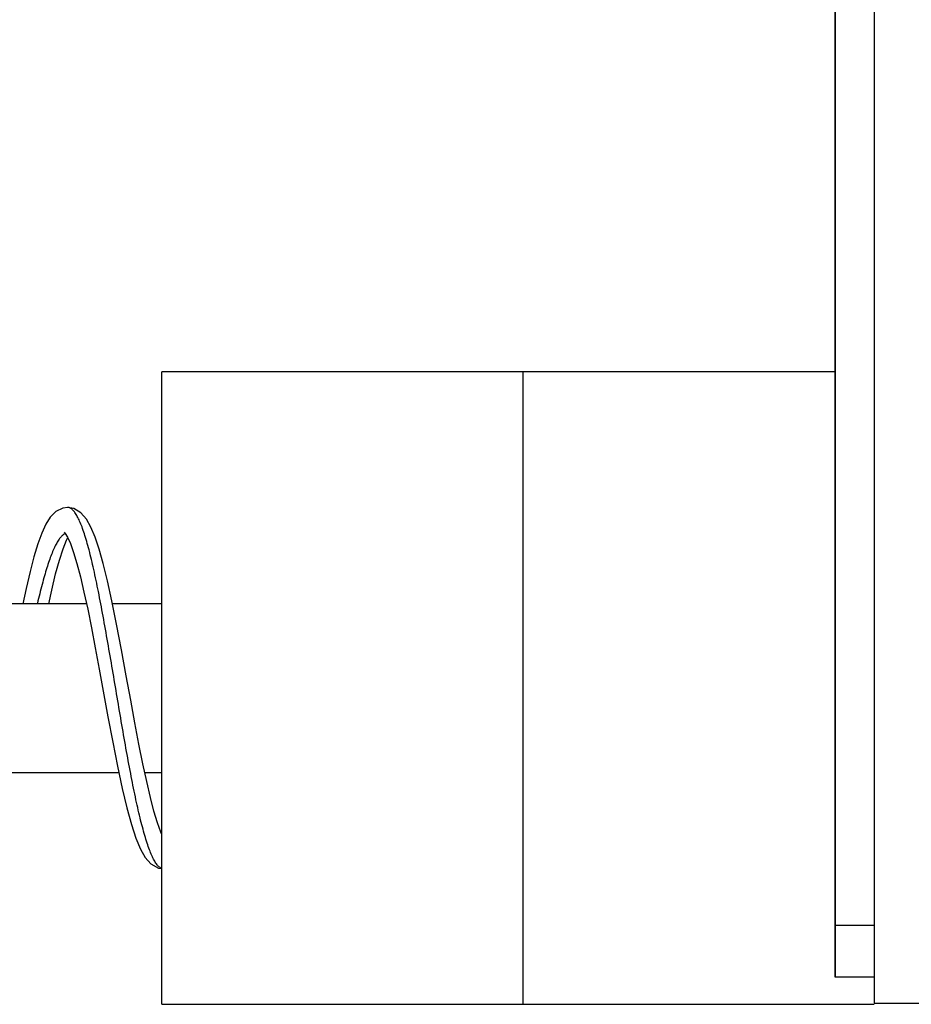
# Model space of a CAD drawing. Header units: inches. Extents: x 0 to 34, y 0 to 22.
# Tile 26 of 41: x 22.274 to 22.965, y 6.903 to 7.666. Entities that reach past the tile are written whole.
import ezdxf

# ---------------------------------------------------------------- set-up
doc = ezdxf.new("R2010")
doc.units = ezdxf.units.IN
doc.header["$LTSCALE"] = 1.87
doc.header["$MEASUREMENT"] = 0
doc.layers.get('0').update_dxf_attribs({"linetype": 'CONTINUOUS'})
doc.layers.add('DATUMCURVES', color=7, linetype='CONTINUOUS')

msp = doc.modelspace()

# ---------------------------------------------------------------- linework, layer by layer
at = {"color": 7, "linetype": 'CONTINUOUS'}
for p, q in [((22.93568, 17.03243), (22.93568, 6.90443)), ((22.90568, 6.92443), (22.90568, 17.01243)), ((22.90568, 7.39343), (22.38368, 7.39343)), ((22.38368, 6.90343), (22.38368, 7.39343)), ((22.31075, 7.28843), (22.31068, 7.28843)), ((22.30811, 7.26918), (22.3089, 7.26823)), ((22.32536, 7.21379), (22.19673, 7.21379)), ((22.38368, 7.21379), (22.34547, 7.21379)), ((22.22172, 7.08308), (22.35035, 7.08308)), ((22.37046, 7.08308), (22.38368, 7.08308)), ((22.93568, 6.96443), (22.90568, 6.96443)), ((22.93568, 6.92443), (22.90568, 6.92443)), ((22.93568, 6.90443), (23.14568, 6.90443)), ((22.38368, 6.90343), (22.93568, 6.90343))]:
    msp.add_line(p, q, dxfattribs=at)
for points in [[(22.31075, 7.28843), (22.30705, 7.28795), (22.30154, 7.28519), (22.29729, 7.28087), (22.29384, 7.27542), (22.29068, 7.2686), (22.28762, 7.26021), (22.2846, 7.25026), (22.28158, 7.2388), (22.27851, 7.22566), (22.27597, 7.21379)], [(22.38368, 7.03496), (22.38285, 7.03683), (22.38032, 7.04397), (22.37763, 7.05297), (22.37484, 7.06367), (22.37198, 7.07596), (22.36903, 7.08975), (22.366, 7.10496), (22.36286, 7.12145), (22.3596, 7.13912), (22.35617, 7.15798), (22.35249, 7.17797), (22.34867, 7.19802), (22.34502, 7.21605), (22.34158, 7.23161), (22.3383, 7.2449), (22.33513, 7.25611), (22.33197, 7.2655), (22.32872, 7.2732), (22.32524, 7.27936), (22.32105, 7.28424), (22.31544, 7.28762), (22.31068, 7.28843)], [(22.29609, 7.21379), (22.2984, 7.22439), (22.30141, 7.23692), (22.30432, 7.24761), (22.30713, 7.25637), (22.30973, 7.263), (22.31075, 7.265)], [(22.3089, 7.26823), (22.31064, 7.26526), (22.31283, 7.26036), (22.31527, 7.25359), (22.31787, 7.245), (22.32058, 7.23474), (22.32338, 7.2229), (22.32625, 7.20966), (22.32916, 7.19522), (22.33214, 7.17971), (22.33523, 7.16306), (22.34196, 7.12625)], [(22.34196, 7.12625), (22.34564, 7.10661), (22.34933, 7.08788), (22.35298, 7.07073), (22.35657, 7.05558), (22.3601, 7.04268), (22.36357, 7.03209), (22.36705, 7.02372), (22.37073, 7.01727), (22.37516, 7.01227), (22.38104, 7.00903), (22.38368, 7.00864)]]:
    msp.add_lwpolyline(points, dxfattribs=at)
at = {"color": 3, "linetype": 'CONTINUOUS'}
for points, knots in [([(22.66368, 7.14843, 0.045), (22.66368, 7.15292, 0.045), (22.66368, 7.16204, 0.04475), (22.66368, 7.18075, 0.04319), (22.66368, 7.20492, 0.03902), (22.66368, 7.23418, 0.0302), (22.66368, 7.27377, 0.01256), (22.66368, 7.32022, -0.02079), (22.66368, 7.36353, -0.07581), (22.66368, 7.38835, -0.1379), (22.66368, 7.39343, -0.18065), (22.66368, 7.39343, -0.2)], [0, 0, 0, 0, 0.035088, 0.071249, 0.146678, 0.226214, 0.309433, 0.484616, 0.666953, 0.84929, 1, 1, 1, 1]), ([(22.66368, 6.90343, -0.2), (22.66368, 6.90343, -0.18065), (22.66368, 6.90851, -0.1379), (22.66368, 6.93333, -0.07581), (22.66368, 6.97664, -0.02079), (22.66368, 7.02309, 0.01256), (22.66368, 7.06268, 0.0302), (22.66368, 7.09195, 0.03902), (22.66368, 7.11611, 0.04319), (22.66368, 7.13482, 0.04475), (22.66368, 7.14394, 0.045), (22.66368, 7.14843, 0.045)], [0, 0, 0, 0, 0.15071, 0.333047, 0.515384, 0.690567, 0.773786, 0.853322, 0.928751, 0.964912, 1, 1, 1, 1])]:
    msp.add_open_spline(points, degree=3, knots=knots, dxfattribs=at)
at = {"color": 7, "linetype": 'CONTINUOUS'}
msp.add_open_spline([(22.31078, 7.28843), (22.31077, 7.28843), (22.31076, 7.28843), (22.31075, 7.28843)], degree=3, dxfattribs=at)
for points, knots in [([(22.38358, 7.00871), (22.3833, 7.00882), (22.38269, 7.00911), (22.3818, 7.00974), (22.38089, 7.01059), (22.37961, 7.01207), (22.37805, 7.01445), (22.37625, 7.01795), (22.37445, 7.0222), (22.37265, 7.02719), (22.37085, 7.03289), (22.36904, 7.03927), (22.36723, 7.0463), (22.36542, 7.05392), (22.36294, 7.06515), (22.35988, 7.08033), (22.35629, 7.09967), (22.35144, 7.12732), (22.34672, 7.15554), (22.34191, 7.18363), (22.33832, 7.20379), (22.33473, 7.22265), (22.33116, 7.23977), (22.32808, 7.25273), (22.32556, 7.26192), (22.32376, 7.26785), (22.32196, 7.27308), (22.32016, 7.27758), (22.31836, 7.28133), (22.31657, 7.28432), (22.31499, 7.28626), (22.3137, 7.28736), (22.31278, 7.28793), (22.31186, 7.2883), (22.31118, 7.28842), (22.31083, 7.28843), (22.31078, 7.28843)], [0, 0, 0, 0, 0.003097, 0.006871, 0.011085, 0.015798, 0.026855, 0.040226, 0.055973, 0.074099, 0.094539, 0.117203, 0.141991, 0.168787, 0.197441, 0.259675, 0.327336, 0.398878, 0.547053, 0.620287, 0.690717, 0.756726, 0.816852, 0.869743, 0.893136, 0.914331, 0.933225, 0.949767, 0.963937, 0.975757, 0.985345, 0.989401, 0.993048, 0.996381, 0.999527, 1, 1, 1, 1]), ([(22.30888, 7.26807), (22.30831, 7.26785), (22.30706, 7.26711), (22.3053, 7.26541), (22.30349, 7.26299), (22.30169, 7.25992), (22.29989, 7.2562), (22.29809, 7.25185), (22.29628, 7.24689), (22.29448, 7.24136), (22.29267, 7.23528), (22.29018, 7.2262), (22.28839, 7.21897), (22.28721, 7.21395), (22.28717, 7.2138)], [0, 0, 0, 0, 0.030775, 0.072438, 0.122683, 0.18235, 0.251804, 0.331006, 0.419741, 0.51771, 0.624529, 0.739641, 0.992268, 1, 1, 1, 1])]:
    msp.add_open_spline(points, degree=3, knots=knots, dxfattribs=at)
at = {"layer": 'DATUMCURVES', "color": 40, "linetype": 'CONTINUOUS'}
for points, knots in [([(22.90568, 16.97222, 0.76811), (22.90568, 16.45098, 0.76811), (22.90568, 13.11505, 0.76811), (22.90568, 9.77912, 0.76811), (22.90568, 6.96443, 0.76811)], [0, 0, 0, 0, 0.15625, 1, 1, 1, 1]), ([(22.90568, 6.96443, 0.76811), (22.90568, 6.95422, 0.76811), (22.90568, 6.93288, 0.75966), (22.90568, 6.92443, 0.73832), (22.90568, 6.92443, 0.72811)], [0, 0, 0, 0, 0.500004, 1, 1, 1, 1])]:
    msp.add_open_spline(points, degree=3, knots=knots, dxfattribs=at)

doc.saveas('drawing.dxf')
